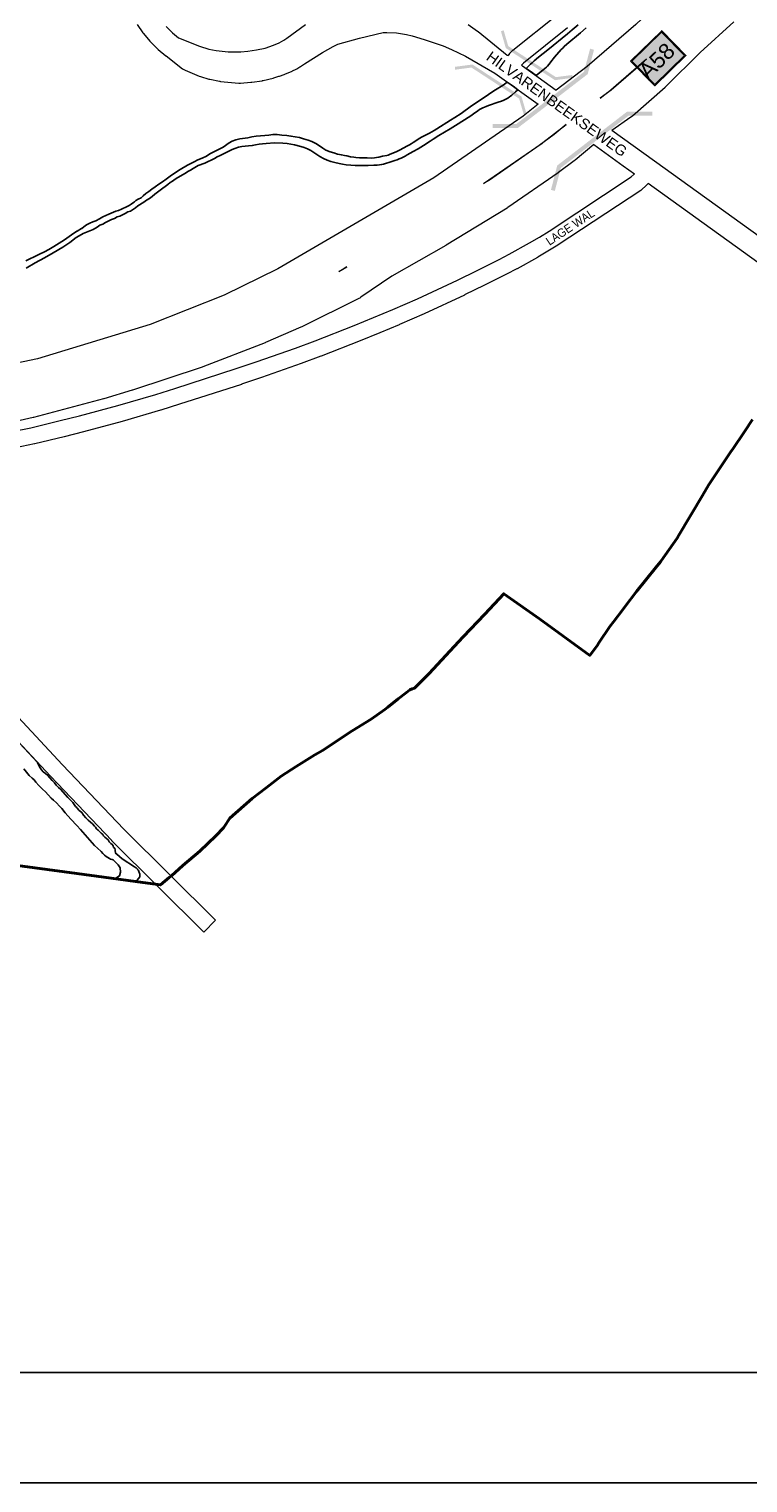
# Model space of a CAD drawing. Header units: metres. Extents: x 123817 to 142006, y 393105 to 406084.
# Tile 62 of 138: x 134957 to 135608, y 393105 to 394423. Entities that reach past the tile are written whole.
import ezdxf
from ezdxf.enums import TextEntityAlignment as Align

# ---------------------------------------------------------------- set-up
doc = ezdxf.new("R2010")
doc.units = ezdxf.units.M
doc.header["$MEASUREMENT"] = 0
doc.styles.add('Style-Arial', font='arial.ttf')
doc.styles.add('Style-arial_old', font='arial_old.shx')

# ---------------------------------------------------------------- blocks, each defined once
blk = doc.blocks.new('gg0-viaduct_12')
at = {"linetype": 'Continuous', "lineweight": 0}
blk.add_hatch(color=7, dxfattribs=at).paths.add_polyline_path([(-55.8, -16.9), (-58, -14), (-40, 0), (40, 0), (58, -14), (55.8, -16.9), (38.7, -3.7), (-38.7, -3.7)])
blk = doc.blocks.new('gg0-viaduct_13')
at = {"linetype": 'Continuous', "lineweight": 0}
blk.add_hatch(color=7, dxfattribs=at).paths.add_polyline_path([(55.8, -16.9), (38.7, -3.7), (-38.7, -3.7), (-55.8, -16.9), (-58, -14), (-40, 0), (40, 0), (58, -14)])
blk = doc.blocks.new('gg0-viaduct_14')
at = {"linetype": 'Continuous', "lineweight": 0}
blk.add_hatch(color=7, dxfattribs=at).paths.add_polyline_path([(-55.8, -16.9), (-58, -14), (-40, 0), (40, 0), (58, -14), (55.8, -16.9), (38.7, -3.7), (-38.7, -3.7)])
blk = doc.blocks.new('gg0-viaduct_15')
at = {"linetype": 'Continuous', "lineweight": 0}
blk.add_hatch(color=7, dxfattribs=at).paths.add_polyline_path([(55.8, -16.9), (38.7, -3.7), (-38.7, -3.7), (-55.8, -16.9), (-58, -14), (-40, 0), (40, 0), (58, -14)])

msp = doc.modelspace()

# ---------------------------------------------------------------- linework, layer by layer
at = {"flags": 128}
for points in [[(123817.1, 393105.4), (142006.1, 393105.4), (142006.1, 406084), (123817.1, 406084)], [(123917.1, 393205.4), (141906.1, 393205.4), (141906.1, 405987.2), (123917.1, 405987.2)]]:
    msp.add_lwpolyline(points, close=True, dxfattribs=at)
at = {"color": 2, "linetype": 'Continuous', "lineweight": 0, "flags": 128}
for points in [[(135940.8, 394926.6), (135916.9, 394897.9), (135916.9, 394897.8), (135751.8, 394695.7), (135613.3, 394534), (135560.6, 394478.4), (135506.4, 394426.6), (135462.2, 394388.8), (135434.3, 394367.1)], [(135484.7, 394330.9), (135502, 394342.9), (135503.3, 394343.9), (135532.9, 394369.9), (135533.5, 394370.5), (135564.8, 394401.2), (135595.1, 394429.2)], [(135474.1, 394360.1), (135480.9, 394365.4), (135481.5, 394365.8), (135516.2, 394395.5), (135512.8, 394392.1), (135484.1, 394367.1), (135474.1, 394360.1)], [(135417.9, 394354.4), (135404.3, 394343.7), (135323.4, 394287.9), (135182, 394205.4), (135133.6, 394181.5), (135066.4, 394154.8), (134964.3, 394123.7), (134861.7, 394102.5), (134765.8, 394090.5), (134680.9, 394086.2), (134583.2, 394088.3), (134507.8, 394094.8), (134380.5, 394111), (133930.7, 394181.9)], [(135368.5, 394282.6), (135421.7, 394319.3), (135422.3, 394319.8), (135443.2, 394336), (135432.4, 394327), (135418.8, 394317), (135373.7, 394285.8), (135368.5, 394282.6)], [(135468.4, 394318), (135451.3, 394303.7), (135450.5, 394303.1), (135436.4, 394292.7), (135436, 394292.4), (135390.5, 394260.9), (135389.8, 394260.4), (135334.7, 394226.8), (135334.4, 394226.6), (135334.3, 394226.5), (135285.3, 394198.6), (135257.4, 394179.6), (135256.5, 394178.9), (135255.6, 394178.5), (135203.9, 394152.8), (135203.1, 394152.4), (135171, 394138.6), (135170.5, 394138.4), (135114.2, 394116.6), (135113.5, 394116.3), (135050.5, 394095.5), (135050.1, 394095.4), (135024.6, 394087.7), (135024.1, 394087.6), (134960.9, 394070.7), (134960.4, 394070.6), (134941, 394066.2)], [(135237.3, 394202.9), (135244.7, 394207.2), (135241.3, 394204.9), (135237.3, 394202.9)]]:
    msp.add_lwpolyline(points, dxfattribs=at)
at = {"color": 40, "linetype": 'Continuous', "lineweight": 0, "flags": 128}
for points in [[(135054.7, 394426.6), (135059.8, 394419.2), (135060.3, 394418.5), (135066.1, 394411.6), (135066.1, 394411.6), (135066.7, 394410.9), (135073.1, 394404.6), (135073.8, 394404), (135080.7, 394398.3), (135080.8, 394398.2), (135080.9, 394398.2), (135095.8, 394386.6), (135096.9, 394385.8), (135098.1, 394385.2), (135110.9, 394379.9), (135112, 394379.5), (135119.6, 394377.3), (135120.4, 394377.2), (135129.4, 394375.4), (135129.6, 394375.3), (135130.3, 394375.2), (135146.7, 394373.7), (135148.4, 394373.6), (135157.8, 394374.4), (135158.5, 394374.5), (135167.8, 394375.8), (135168.1, 394375.9), (135168.7, 394376), (135177.8, 394378.2), (135178.5, 394378.3), (135183.1, 394379.8), (135183.5, 394379.9), (135188, 394381.5), (135188.5, 394381.7), (135195, 394384.4), (135195.5, 394384.7), (135198.6, 394386.2), (135199.2, 394386.5), (135199.2, 394386.5), (135202.2, 394388.3), (135202.8, 394388.7), (135206.3, 394391.1), (135222.5, 394401.4), (135232.2, 394406.9), (135236.4, 394408.9), (135256.1, 394414.4), (135277.4, 394419.4), (135281, 394419.5), (135289.7, 394419.2), (135298.6, 394417.5), (135303.8, 394416.3), (135314.7, 394413.1), (135331.9, 394407.4), (135339.5, 394404.2), (135352, 394398.1), (135378.6, 394382.6), (135385.1, 394378), (135417.9, 394354.4)], [(135081.1, 394424.8), (135086.8, 394419.2), (135092.2, 394414.7), (135111.3, 394407), (135119.6, 394404.5), (135126.3, 394403), (135137.2, 394402), (135140.9, 394401.8), (135148.7, 394401.9), (135155, 394402.4), (135162.9, 394403.6), (135170.6, 394405.4), (135178.1, 394407.9), (135183.3, 394410.1), (135187.6, 394412.4), (135190.3, 394414.2), (135207.2, 394426.7)], [(135354.4, 394426.7), (135362.9, 394420.8), (135363.5, 394420.4), (135390, 394399), (135390.7, 394398.5)], [(135402.9, 394389.8), (135403.7, 394389.2), (135434.3, 394367.1)], [(135484.7, 394330.9), (135523.2, 394303.2), (135745.2, 394143.4), (135733.5, 394127.2), (135517.5, 394282.6)], [(135468.4, 394318), (135495, 394298.8), (135505.2, 394291.4)]]:
    msp.add_lwpolyline(points, dxfattribs=at)
at = {"color": 9, "linetype": 'Continuous', "lineweight": 0, "flags": 128}
for points in [[(135435.1, 394435.3), (135395, 394403.2), (135394.4, 394402.7), (135392.6, 394401), (135392.2, 394400.5), (135392, 394400.3), (135390.7, 394398.5)], [(135444.6, 394423.7), (135404.7, 394391.8), (135403.6, 394390.7), (135402.9, 394389.8)], [(134941.6, 394057.9), (134958.5, 394061.4), (134985, 394067.8), (135002.4, 394072.2), (135037.1, 394081.5), (135071.6, 394091.6), (135088.7, 394097), (135144.5, 394114.9), (135162.4, 394121), (135198.2, 394133.6), (135215.9, 394140.2), (135251.2, 394154), (135268.8, 394161.2), (135286.2, 394168.5), (135308.5, 394178.2), (135344.8, 394195.2), (135362.8, 394203.9), (135382.5, 394213.7), (135391.7, 394218.6), (135410, 394228.8), (135419, 394234.1), (135427.8, 394239.6), (135502.2, 394288.6), (135505, 394291.2), (135505.2, 394291.4)], [(135517.5, 394282.6), (135516.2, 394281.1), (135516.2, 394281.1), (135515.5, 394280.4), (135511.9, 394277.1), (135511, 394276.4), (135436, 394227), (135435.8, 394226.9), (135426.8, 394221.3), (135426.7, 394221.2), (135417.6, 394215.8), (135417.5, 394215.8), (135417.4, 394215.7), (135398.9, 394205.4), (135398.7, 394205.3), (135389.3, 394200.4), (135389.2, 394200.4), (135369.4, 394190.5), (135369.4, 394190.5), (135351.3, 394181.7), (135351.2, 394181.6), (135314.8, 394164.6), (135314.6, 394164.5), (135292.2, 394154.8), (135292.1, 394154.7), (135274.5, 394147.3), (135274.5, 394147.3), (135256.8, 394140.1), (135256.7, 394140.1), (135221.3, 394126.2), (135221.2, 394126.2), (135203.3, 394119.6), (135203.2, 394119.5), (135167.3, 394106.8), (135167.2, 394106.8), (135149.2, 394100.7), (135149.1, 394100.6), (135093.2, 394082.7), (135093.2, 394082.7), (135076, 394077.3), (135075.8, 394077.3), (135041.2, 394067.1), (135041.1, 394067.1), (135006.2, 394057.7), (135006.1, 394057.6), (134988.6, 394053.2), (134988.6, 394053.2), (134961.9, 394046.8), (134961.7, 394046.7), (134944.5, 394043.2)], [(134906.6, 393842.2), (134987, 393756), (135042.5, 393697.7), (135125.8, 393615.2), (135115.2, 393604.5), (135031.9, 393687.1), (135031.7, 393687.3), (134976.1, 393745.6), (134976.1, 393745.7), (134895.6, 393831.9)]]:
    msp.add_lwpolyline(points, dxfattribs=at)
at = {"flags": 128}
for points in [[(135454.1, 394426.4), (135448.8, 394421.9), (135444.4, 394418.1), (135426.7, 394403.9), (135418.1, 394397.1), (135414.3, 394393.8), (135412.4, 394392.1), (135410.9, 394390.8), (135407, 394386.9), (135410.6, 394384.3), (135416, 394380.4), (135422.6, 394385.5), (135424.1, 394386.8), (135425.6, 394388.1), (135426.4, 394389), (135427.6, 394390.5), (135430.6, 394394.5), (135431.4, 394395.5), (135432.7, 394397), (135438.9, 394404.1), (135440.2, 394405.4), (135441.6, 394406.8), (135443.9, 394408.8), (135456.2, 394419.2), (135461.5, 394423.7)], [(134954.3, 394205.9), (134962.4, 394210.7), (134970.7, 394215.2), (134978.7, 394219.7), (134987.3, 394225.1), (134993.6, 394229.1), (134999.6, 394233.6), (135000, 394233.9), (135005.9, 394237.4), (135014.8, 394241.1), (135018.5, 394243.2), (135020.9, 394244.8), (135023.5, 394245.9), (135026, 394247.4), (135031.4, 394249.9), (135034.1, 394250.9), (135036.6, 394252.3), (135039.1, 394253.2), (135041.5, 394254.2), (135043.9, 394255.4), (135046.4, 394256.9), (135048.7, 394257.6), (135053.1, 394260.7), (135055.2, 394262.3), (135060.6, 394265.7), (135063.3, 394267.4), (135065.8, 394269.2), (135068.3, 394271), (135070.6, 394273), (135073.1, 394274.8), (135075.5, 394276.6), (135082.5, 394281.7), (135084.6, 394283.6), (135086.6, 394284.9), (135089.1, 394286.7), (135091.4, 394288), (135098.6, 394292.1), (135100.6, 394293.4), (135103.1, 394294.6), (135105.5, 394296.1), (135109.9, 394299), (135116.1, 394301.2), (135118.9, 394302.5), (135121.8, 394303.9), (135124.7, 394305.4), (135127.3, 394306.8), (135130, 394308.1), (135138.2, 394312.3), (135140.7, 394313.5), (135143.2, 394314.5), (135146.6, 394315.5), (135149.6, 394316.1), (135152.6, 394316.5), (135155.6, 394316.7), (135158.9, 394317), (135162, 394317.6), (135165.3, 394318.2), (135168.3, 394318.6), (135171.7, 394319), (135179.1, 394319.5), (135186.7, 394319.2), (135190.5, 394319), (135197.1, 394317.7), (135203.1, 394316.2), (135206.1, 394315.2), (135209.1, 394314), (135212, 394312.5), (135214.8, 394310.8), (135220.2, 394307.2), (135223.5, 394305.3), (135226.8, 394303.8), (135230.1, 394302.6), (135233.7, 394301.7), (135237.6, 394300.9), (135240.7, 394300.2), (135244, 394299.7), (135248.1, 394299.3), (135252.3, 394299.1), (135258.9, 394299), (135264, 394299.1), (135269, 394299.2), (135272.1, 394299.4), (135274.1, 394299.5), (135276.1, 394299.8), (135277.8, 394300.2), (135285.4, 394302.5), (135288.2, 394303.5), (135290.3, 394304.2), (135292.1, 394304.9), (135293.9, 394305.7), (135295.8, 394306.6), (135297.5, 394307.5), (135299.4, 394308.6), (135304.7, 394311.6), (135309.1, 394314), (135311.7, 394315.6), (135314.2, 394317.2), (135320.1, 394321.1), (135322.9, 394322.9), (135328, 394326.1), (135338.2, 394332.2), (135343.1, 394335.2), (135356.8, 394344.1), (135359.3, 394345.8), (135363.2, 394348.5), (135364.9, 394349.6), (135366.1, 394350.3), (135367.9, 394351.2), (135370.7, 394352.4), (135373, 394353.3), (135381.8, 394356.2), (135384.8, 394357.3), (135386.7, 394358.1), (135388.5, 394359), (135390.4, 394360), (135392.1, 394361.1), (135392.9, 394361.7), (135394, 394362.6), (135397.3, 394365.7), (135399.5, 394367.6), (135395.2, 394370.7), (135390, 394374.5), (135386.2, 394371.7), (135379.3, 394367.6), (135376, 394365.4), (135372.9, 394363.4), (135366.4, 394358.8), (135357.5, 394352.9), (135348.1, 394346.2), (135342.3, 394342.3), (135338.6, 394339.9), (135326.2, 394332.2), (135323.7, 394330.7), (135319.5, 394328.4), (135312.8, 394324.8), (135310.2, 394323.4), (135308, 394322), (135304.7, 394319.7), (135303, 394318.6), (135301.5, 394317.6), (135299.7, 394316.7), (135292.4, 394312.8), (135289.2, 394311.4), (135284, 394309.1), (135282.1, 394308.4), (135280.9, 394308.1), (135277, 394307.3), (135273.5, 394306.4), (135271.6, 394306.1), (135269.8, 394305.9), (135266.8, 394305.7), (135262.9, 394305.8), (135259.1, 394305.8), (135256.1, 394306), (135252.9, 394306.3), (135250.9, 394306.5), (135247.9, 394306.9), (135244.7, 394307.7), (135242.4, 394308.1), (135239.7, 394308.6), (135236.3, 394309.3), (135232.8, 394310.3), (135229.5, 394311.4), (135225.7, 394313), (135222.9, 394314.7), (135220, 394316.7), (135216.4, 394318.8), (135212.9, 394320.7), (135209.6, 394321.9), (135205.5, 394323.2), (135201.6, 394324.2), (135197.9, 394324.9), (135194, 394325.6), (135190.2, 394326.1), (135185.7, 394326.5), (135181.5, 394327.1), (135177.6, 394327), (135174, 394326.5), (135170.4, 394326.2), (135166.5, 394325.8), (135162.5, 394325.6), (135158.7, 394325), (135154.8, 394324.1), (135147.8, 394323), (135144.1, 394322.2), (135140.9, 394320.9), (135138.1, 394319.4), (135132.6, 394315.6), (135120.6, 394309.5), (135117.4, 394307.5), (135113.5, 394305.7), (135109.7, 394304.1), (135106.4, 394302.2), (135103.2, 394300.7), (135100.2, 394299.3), (135093.7, 394295.4), (135087.5, 394291.4), (135084.6, 394289.2), (135080.9, 394286.7), (135077.7, 394284.2), (135074.4, 394281.9), (135070.9, 394279.7), (135068, 394277.6), (135065.4, 394275.5), (135062.5, 394273.7), (135060.2, 394271.5), (135058.2, 394269.8), (135055.7, 394268.6), (135053.4, 394267.1), (135052.3, 394266.1), (135051.4, 394265.5), (135049.3, 394263.9), (135047.6, 394262.8), (135045.6, 394261.8), (135040.5, 394259.3), (135037.9, 394258.3), (135035.3, 394257.6), (135028.9, 394255), (135026.4, 394253.6), (135023.6, 394252.3), (135020.5, 394250.5), (135017.4, 394248.9), (135014.7, 394248), (135011.9, 394246.7), (135008.9, 394245.1), (135006.5, 394243.4), (135004.6, 394242), (135004.2, 394241.8), (135000.3, 394239.6), (135000, 394239.5), (134995.1, 394236), (134988.9, 394231.5), (134979.1, 394225.7), (134974.8, 394222.9), (134970.8, 394220.8), (134966.1, 394218.6), (134961.3, 394216.2), (134957.6, 394214.4), (134953.9, 394212.5)], [(134951.9, 393752.3), (134957, 393746.4), (134959.5, 393743.9), (134961.4, 393742.3), (134963, 393740.3), (134965.7, 393737.1), (134969.1, 393733.9), (134971.7, 393731.4), (134976.9, 393725.8), (134978.9, 393723.9), (134981.6, 393721.5), (134984.3, 393718.5), (134986.5, 393716.5), (134989.6, 393712.6), (134994.6, 393706.7), (135000, 393701), (135003.5, 393697.3), (135016.2, 393682.8), (135018.8, 393680.6), (135022.1, 393677.4), (135023.7, 393675.7), (135025.1, 393674), (135026.5, 393672.8), (135029.7, 393671.2), (135030.7, 393670.4), (135032.2, 393670.2), (135032.9, 393670), (135037.4, 393665.3), (135039.4, 393662.7), (135039.5, 393658.6), (135038.6, 393655.4), (135034.5, 393652.7), (135053.4, 393650.1), (135053.4, 393650.1), (135057.2, 393654.4), (135057.2, 393655.3), (135057.1, 393656.1), (135057, 393656.9), (135056.8, 393657.7), (135056.6, 393658.5), (135056.3, 393659.3), (135055.9, 393660.1), (135055.4, 393660.8), (135054.9, 393661.4), (135054.3, 393662), (135053.7, 393662.6), (135053.1, 393663.1), (135052.4, 393663.6), (135041.1, 393670.9), (135036.4, 393675.1), (135035.1, 393675.9), (135034.7, 393678.8), (135034.4, 393680.4), (135033.4, 393681.2), (135032.9, 393682.7), (135032.1, 393683.8), (135030.8, 393684.6), (135029.4, 393686.3), (135028.3, 393687.9), (135026.9, 393689.3), (135025.3, 393690.4), (135024.3, 393691.6), (135023.5, 393692.8), (135022.1, 393694.2), (135020.6, 393695.5), (135019.5, 393696.8), (135018, 393698.1), (135017.1, 393699.5), (135016.2, 393700.3), (135014.3, 393702.5), (135012.5, 393704.1), (135010.4, 393705.9), (135008.3, 393708), (135006.2, 393710.5), (135004.5, 393712.9), (135002.3, 393714.7), (135000.4, 393716.8), (135000, 393717.2), (134998.7, 393718.3), (134996.3, 393721.8), (134991.8, 393726.4), (134985.3, 393733.8), (134983.4, 393735.5), (134981.2, 393737.4), (134979.7, 393739.7), (134977.6, 393741.8), (134975.6, 393744.3), (134973.7, 393746.3), (134971.8, 393748.2), (134969.7, 393749.6), (134968.2, 393751.4), (134966.9, 393753.4), (134964.8, 393757.1), (134964.5, 393758.2), (134964.5, 393758.2), (134895.6, 393831.9)]]:
    msp.add_lwpolyline(points, dxfattribs=at)
at = {"color": 1, "flags": 128}
msp.add_lwpolyline([(135501.7, 394393.6), (135523.6, 394371.2), (135551.7, 394398.6), (135529.8, 394421)], close=True, dxfattribs=at)
at = {"color": 7, "linetype": 'Continuous', "lineweight": 13, "flags": 128}
msp.add_lwpolyline([(135502.9, 394393.6), (135523.6, 394372.3), (135550.5, 394398.6), (135529.7, 394419.9)], close=True, dxfattribs=at)
at = {"color": 7, "linetype": 'Continuous', "lineweight": 40, "flags": 128}
msp.add_lwpolyline([(134908.1, 393669.9), (135000, 393657.4), (135024.5, 393654.1), (135059.8, 393649.3), (135075.7, 393647.2), (135083.7, 393653.8), (135085.8, 393655.5), (135096.1, 393664.9), (135111.4, 393677.9), (135126, 393691.7), (135132.9, 393698.9), (135133.5, 393699.8), (135138.6, 393707.5), (135158.9, 393725.4), (135171.7, 393735.1), (135185.1, 393745.7), (135198.6, 393754.6), (135215.6, 393765.1), (135218.3, 393766.6), (135222.6, 393768.9), (135249.5, 393786.7), (135266.8, 393797.2), (135279, 393806), (135281.8, 393808.2), (135291.2, 393815.7), (135298.6, 393821.6), (135301.8, 393824), (135303.9, 393824.7), (135305.9, 393825.4), (135314.4, 393833.9), (135319.1, 393838.8), (135341.9, 393863.3), (135350, 393871.9), (135369.5, 393892.6), (135386.8, 393911), (135419.2, 393888.1), (135464.6, 393855.1), (135471.6, 393864.4), (135472.9, 393866.4), (135482.8, 393881.2), (135486.2, 393885.6), (135495, 393897), (135496.5, 393899), (135507.1, 393913), (135524.6, 393934.9), (135528.6, 393939.9), (135529.3, 393940.8), (135543.8, 393961.3), (135545.4, 393964), (135566.8, 394000), (135572.3, 394009.3), (135592.9, 394040.1), (135594, 394041.8), (135605.2, 394058.3), (135612, 394068.7)], dxfattribs=at)
at = {"color": 1}
msp.add_solid([(135501.7, 394393.6), (135523.6, 394371.2), (135529.8, 394421), (135551.7, 394398.6)], dxfattribs=at)

# ---------------------------------------------------------------- block references
at = {"color": 7, "linetype": 'Continuous', "lineweight": 0, "xscale": 0.6655720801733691, "yscale": 0.7377806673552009, "zscale": 0.6655720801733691}
for name, p, rotation in [('gg0-viaduct_12', (135410.9, 394390.8), 146.864431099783), ('gg0-viaduct_13', (135380.6, 394375.9), 326.864431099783)]:
    msp.add_blockref(name, p, dxfattribs=dict(at, rotation=rotation))
at = {"color": 7, "linetype": 'Continuous', "lineweight": 0}
for name, p, rotation in [('gg0-viaduct_15', (135431.1, 394357.3), 217.6366726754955), ('gg0-viaduct_14', (135466.9, 394323.4), 37.63667267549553)]:
    msp.add_blockref(name, p, dxfattribs=dict(at, rotation=rotation))

# ---------------------------------------------------------------- texts
at = {"color": 7, "linetype": 'Continuous', "lineweight": 13, "style": 'Style-arial_old'}
msp.add_text(' A58', height=14.4, rotation=44.6422, dxfattribs=at).set_placement((135523.3, 394391.8), align=Align.MIDDLE_CENTER)
at = {"style": 'Style-Arial'}
msp.add_text('HILVARENBEEKSEWEG', height=9.6, rotation=324.3108, dxfattribs=at).set_placement((135434.9, 394354.7), align=Align.MIDDLE_CENTER)
at = {"color": 8, "style": 'Style-Arial', "width": 0.909091}
msp.add_text('LAGE WAL', height=7.7, rotation=33.5665, dxfattribs=at).set_placement((135446.9, 394243.2), align=Align.MIDDLE_CENTER)

doc.saveas('drawing.dxf')
